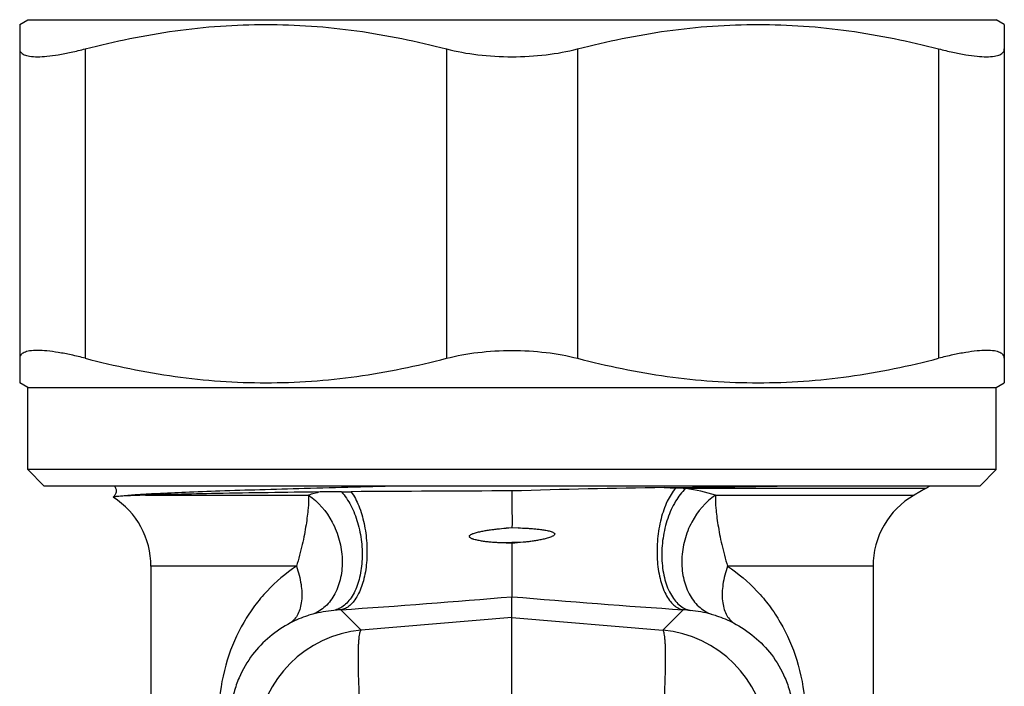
# Model space of a CAD drawing. Header units: millimetres. Extents: x -727 to 69715, y -15705 to 98123.
# Tile 126 of 256: x 35521 to 35551, y -12716 to -12696. Entities that reach past the tile are written whole.
import ezdxf

# ---------------------------------------------------------------- set-up
doc = ezdxf.new("R2010")
doc.units = ezdxf.units.MM

msp = doc.modelspace()

# ---------------------------------------------------------------- linework, layer by layer
at = {"color": 0, "linetype": 'Continuous', "lineweight": -2}
for p, q in [((35521.382, -12695.717), (35521.632, -12695.573)), ((35521.632, -12695.573), (35551.132, -12695.573)), ((35551.382, -12695.717), (35551.132, -12695.573)), ((35521.382, -12695.717), (35521.382, -12706.628)), ((35551.382, -12695.717), (35551.382, -12706.628)), ((35523.382, -12696.461), (35523.382, -12705.884)), ((35534.382, -12696.461), (35534.382, -12705.884)), ((35538.382, -12696.461), (35538.382, -12705.884)), ((35549.382, -12696.461), (35549.382, -12705.884)), ((35521.632, -12706.773), (35521.382, -12706.628)), ((35521.632, -12709.273), (35521.632, -12706.773)), ((35521.632, -12706.773), (35551.132, -12706.773)), ((35551.132, -12706.773), (35551.382, -12706.628)), ((35551.132, -12709.273), (35551.132, -12706.773)), ((35551.132, -12709.273), (35521.632, -12709.273)), ((35522.132, -12709.773), (35521.632, -12709.273)), ((35550.632, -12709.773), (35551.132, -12709.273)), ((35550.632, -12709.773), (35522.132, -12709.773)), ((35525.212, -12710.052), (35530.179, -12710.052)), ((35541.019, -12709.822), (35541.37, -12709.835)), ((35548.982, -12709.85), (35541.677, -12709.85)), ((35542.586, -12710.052), (35548.632, -12710.052)), ((35548.982, -12709.85), (35548.632, -12710.052)), ((35536.201, -12711.055), (35536.382, -12711.04)), ((35536.568, -12711.047), (35536.201, -12711.055)), ((35536.382, -12711.04), (35536.568, -12711.047)), ((35536.724, -12711.487), (35536.02, -12711.503)), ((35536.382, -12711.521), (35536.02, -12711.503)), ((35536.382, -12711.521), (35536.382, -12713.144)), ((35525.382, -12712.217), (35525.382, -12719.301)), ((35529.815, -12712.217), (35525.382, -12712.217)), ((35547.382, -12712.217), (35542.95, -12712.217)), ((35547.382, -12712.217), (35547.382, -12719.301)), ((35536.382, -12713.774), (35536.382, -12713.144)), ((35531.788, -12714.165), (35531.163, -12713.543)), ((35540.977, -12714.165), (35541.601, -12713.543)), ((35536.382, -12713.774), (35531.788, -12714.165)), ((35536.382, -12713.774), (35540.977, -12714.165)), ((35536.382, -12716.653), (35536.382, -12713.774))]:
    msp.add_line(p, q, dxfattribs=at)
for centre, radius, start, end in [((35528.079, -11692.083), 1017.822, 270.728475, 270.922126), ((35547.982, -12708.118), 2, 300, 303.8101), ((35531.761, -12715.033), 5.226, 103.5849, 107.6233), ((35530.995, -12645.281), 64.668, 270.16822, 270.43159), ((35539.034, -13731.555), 1021.636, 90.148715, 90.423511), ((35544.713, -12986.968), 277.17, 90.76359, 91.72235), ((35540.951, -12721.413), 11.586, 86.4054, 87.9263), ((35540.993, -12715.069), 5.264, 72.3861, 82.5267), ((35549.882, -12712.217), 2.5, 120, 180), ((35522.882, -12712.217), 2.5, 0, 57.2943), ((35548.875, -12834.596), 123.708, 95.63643, 95.79572), ((35506.889, -12361.517), 352.862, 273.9447, 274.79458), ((35565.876, -12361.517), 352.862, 265.20542, 266.0553), ((35531.418, -12717.908), 4.372, 96.0629, 104.6468), ((35531.405, -12717.791), 4.255, 93.2581, 96.0612), ((35541.359, -12717.791), 4.255, 83.9388, 86.7419), ((35541.347, -12717.908), 4.372, 75.3532, 83.9371), ((35532.098, -12717.654), 3.503, 95.0702, 174.9331), ((35540.667, -12717.654), 3.503, 5.0669, 84.9298)]:
    msp.add_arc(centre, radius, start, end, dxfattribs=at)
for points, knots in [([(35523.382, -12696.461), (35524.281, -12696.228), (35525.649, -12695.946), (35527.494, -12695.75), (35528.882, -12695.701), (35530.27, -12695.75), (35532.116, -12695.946), (35533.483, -12696.228), (35534.382, -12696.461)], [0, 0, 0, 0, 0.250476, 0.375314, 0.5, 0.624686, 0.749524, 1, 1, 1, 1]), ([(35538.382, -12696.461), (35539.281, -12696.228), (35540.649, -12695.946), (35542.494, -12695.75), (35543.882, -12695.701), (35545.27, -12695.75), (35547.116, -12695.946), (35548.483, -12696.228), (35549.382, -12696.461)], [0, 0, 0, 0, 0.250476, 0.375314, 0.5, 0.624686, 0.749524, 1, 1, 1, 1]), ([(35521.382, -12696.461), (35521.382, -12696.48), (35521.387, -12696.517), (35521.414, -12696.567), (35521.459, -12696.609), (35521.52, -12696.643), (35521.597, -12696.668), (35521.731, -12696.695), (35521.938, -12696.704), (35522.231, -12696.687), (35522.576, -12696.64), (35522.966, -12696.564), (35523.24, -12696.498), (35523.382, -12696.461)], [0, 0, 0, 0, 0.025942, 0.051357, 0.07893, 0.110859, 0.148556, 0.192842, 0.302416, 0.44021, 0.60447, 0.792345, 1, 1, 1, 1]), ([(35534.382, -12696.461), (35534.697, -12696.543), (35535.361, -12696.662), (35536.034, -12696.7), (35536.382, -12696.7)], [0, 0, 0, 0, 0.482956, 1, 1, 1, 1]), ([(35536.382, -12696.7), (35536.73, -12696.7), (35537.403, -12696.662), (35538.068, -12696.543), (35538.382, -12696.461)], [0, 0, 0, 0, 0.517046, 1, 1, 1, 1]), ([(35549.382, -12696.461), (35549.525, -12696.498), (35549.798, -12696.564), (35550.189, -12696.64), (35550.534, -12696.687), (35550.826, -12696.704), (35551.034, -12696.695), (35551.168, -12696.668), (35551.245, -12696.643), (35551.306, -12696.609), (35551.35, -12696.567), (35551.377, -12696.517), (35551.382, -12696.48), (35551.382, -12696.461)], [0, 0, 0, 0, 0.207655, 0.39553, 0.55979, 0.697584, 0.807158, 0.851445, 0.889141, 0.92107, 0.948643, 0.974058, 1, 1, 1, 1]), ([(35523.382, -12705.884), (35523.24, -12705.847), (35522.966, -12705.781), (35522.576, -12705.706), (35522.231, -12705.659), (35521.938, -12705.641), (35521.731, -12705.651), (35521.597, -12705.677), (35521.52, -12705.703), (35521.459, -12705.737), (35521.414, -12705.778), (35521.387, -12705.829), (35521.382, -12705.866), (35521.382, -12705.884)], [0, 0, 0, 0, 0.207655, 0.39553, 0.55979, 0.697584, 0.807158, 0.851444, 0.889141, 0.92107, 0.948643, 0.974058, 1, 1, 1, 1]), ([(35523.382, -12705.884), (35524.281, -12706.118), (35525.649, -12706.4), (35527.494, -12706.595), (35528.882, -12706.645), (35530.27, -12706.595), (35532.116, -12706.4), (35533.483, -12706.118), (35534.382, -12705.884)], [0, 0, 0, 0, 0.250476, 0.375314, 0.5, 0.624686, 0.749524, 1, 1, 1, 1]), ([(35534.382, -12705.884), (35534.697, -12705.802), (35535.361, -12705.684), (35536.034, -12705.646), (35536.382, -12705.646)], [0, 0, 0, 0, 0.482956, 1, 1, 1, 1]), ([(35536.382, -12705.646), (35536.73, -12705.646), (35537.403, -12705.684), (35538.068, -12705.802), (35538.382, -12705.884)], [0, 0, 0, 0, 0.517046, 1, 1, 1, 1]), ([(35538.382, -12705.884), (35539.281, -12706.118), (35540.649, -12706.4), (35542.494, -12706.595), (35543.882, -12706.645), (35545.27, -12706.595), (35547.116, -12706.4), (35548.483, -12706.118), (35549.382, -12705.884)], [0, 0, 0, 0, 0.250476, 0.375314, 0.5, 0.624686, 0.749524, 1, 1, 1, 1]), ([(35551.382, -12705.884), (35551.382, -12705.866), (35551.377, -12705.829), (35551.35, -12705.778), (35551.306, -12705.737), (35551.245, -12705.703), (35551.168, -12705.677), (35551.034, -12705.651), (35550.826, -12705.641), (35550.534, -12705.659), (35550.189, -12705.706), (35549.798, -12705.781), (35549.525, -12705.847), (35549.382, -12705.884)], [0, 0, 0, 0, 0.025942, 0.051357, 0.07893, 0.110859, 0.148555, 0.192842, 0.302416, 0.44021, 0.60447, 0.792345, 1, 1, 1, 1]), ([(35524.268, -12709.772), (35524.287, -12709.797), (35524.322, -12709.858), (35524.324, -12709.946), (35524.306, -12710.013), (35524.278, -12710.064), (35524.251, -12710.094), (35524.233, -12710.11)], [0, 0, 0, 0, 0.254968, 0.541157, 0.680609, 0.806712, 1, 1, 1, 1]), ([(35533.093, -12709.773), (35532.079, -12709.798), (35530.613, -12709.834), (35528.742, -12709.888), (35527.535, -12709.926), (35526.491, -12709.964), (35525.631, -12710.002), (35524.971, -12710.039), (35524.599, -12710.068), (35524.449, -12710.085)], [0, 0, 0, 0, 0.351545, 0.508547, 0.649074, 0.77052, 0.870638, 0.947606, 1, 1, 1, 1]), ([(35524.449, -12710.085), (35524.419, -12710.087), (35524.367, -12710.091), (35524.307, -12710.096), (35524.271, -12710.101), (35524.253, -12710.104), (35524.241, -12710.107), (35524.234, -12710.109), (35524.233, -12710.11)], [0, 0, 0, 0, 0.410025, 0.713527, 0.825099, 0.909849, 0.967915, 1, 1, 1, 1]), ([(35525.212, -12710.052), (35525.062, -12710.057), (35524.808, -12710.066), (35524.553, -12710.078), (35524.449, -12710.085)], [0, 0, 0, 0, 0.588715, 1, 1, 1, 1]), ([(35530.534, -12709.953), (35529.483, -12709.968), (35528.023, -12709.989), (35526.249, -12710.024), (35525.527, -12710.042), (35525.212, -12710.052)], [0, 0, 0, 0, 0.592432, 0.822674, 1, 1, 1, 1]), ([(35530.179, -12710.052), (35530.185, -12710.183), (35530.179, -12710.397), (35530.145, -12710.697), (35530.107, -12710.965), (35530.057, -12711.254), (35529.991, -12711.563), (35529.913, -12711.887), (35529.85, -12712.107), (35529.815, -12712.217)], [0, 0, 0, 0, 0.178924, 0.289257, 0.412106, 0.546127, 0.689868, 0.841909, 1, 1, 1, 1]), ([(35530.179, -12710.052), (35530.486, -12710.249), (35530.865, -12710.704), (35531.139, -12711.412), (35531.229, -12711.991), (35531.187, -12712.554), (35531.014, -12713.056), (35530.722, -12713.453), (35530.452, -12713.624), (35530.312, -12713.677)], [0, 0, 0, 0, 0.25469, 0.3922, 0.529271, 0.660824, 0.783173, 0.895332, 1, 1, 1, 1]), ([(35531.185, -12709.949), (35531.13, -12709.949), (35530.913, -12709.95), (35530.696, -12709.951), (35530.534, -12709.953)], [0, 0, 0, 0, 0.252257, 1, 1, 1, 1]), ([(35531.185, -12709.949), (35531.297, -12710.073), (35531.495, -12710.373), (35531.698, -12710.892), (35531.793, -12711.374), (35531.821, -12711.772), (35531.814, -12712.159), (35531.747, -12712.606), (35531.595, -12713.007), (35531.424, -12713.261), (35531.283, -12713.405), (35531.127, -12713.509), (35531.013, -12713.548), (35530.956, -12713.56)], [0, 0, 0, 0, 0.122367, 0.260329, 0.406739, 0.480427, 0.552876, 0.689698, 0.810414, 0.863758, 0.912523, 0.95751, 1, 1, 1, 1]), ([(35531.482, -12709.947), (35531.576, -12710.08), (35531.736, -12710.394), (35531.892, -12710.923), (35531.97, -12711.507), (35531.965, -12712.095), (35531.877, -12712.635), (35531.733, -12713.028), (35531.577, -12713.273), (35531.452, -12713.409), (35531.314, -12713.503), (35531.213, -12713.535), (35531.163, -12713.543)], [0, 0, 0, 0, 0.122077, 0.262845, 0.413648, 0.564043, 0.703682, 0.824087, 0.875661, 0.921462, 0.962361, 1, 1, 1, 1]), ([(35536.382, -12709.923), (35536.382, -12710.007), (35536.382, -12710.231), (35536.382, -12710.603), (35536.383, -12710.892), (35536.382, -12711.04)], [0, 0, 0, 0, 0.22608, 0.600327, 1, 1, 1, 1]), ([(35541.37, -12709.835), (35541.266, -12709.955), (35541.084, -12710.258), (35540.904, -12710.784), (35540.803, -12711.383), (35540.791, -12711.998), (35540.87, -12712.57), (35541.012, -12712.99), (35541.172, -12713.253), (35541.301, -12713.399), (35541.444, -12713.5), (35541.55, -12713.535), (35541.601, -12713.543)], [0, 0, 0, 0, 0.115626, 0.252823, 0.403063, 0.555218, 0.697842, 0.821261, 0.874022, 0.920679, 0.962095, 1, 1, 1, 1]), ([(35541.677, -12709.85), (35541.555, -12709.962), (35541.335, -12710.25), (35541.105, -12710.766), (35540.965, -12711.357), (35540.93, -12711.969), (35541.001, -12712.545), (35541.151, -12712.971), (35541.325, -12713.241), (35541.469, -12713.396), (35541.631, -12713.506), (35541.75, -12713.548), (35541.809, -12713.56)], [0, 0, 0, 0, 0.117512, 0.252729, 0.398707, 0.546078, 0.685217, 0.808239, 0.862482, 0.911895, 0.957283, 1, 1, 1, 1]), ([(35542.586, -12710.052), (35542.279, -12710.249), (35541.899, -12710.704), (35541.625, -12711.412), (35541.535, -12711.991), (35541.578, -12712.554), (35541.75, -12713.056), (35542.043, -12713.453), (35542.312, -12713.624), (35542.452, -12713.677)], [0, 0, 0, 0, 0.25469, 0.3922, 0.529271, 0.660824, 0.783173, 0.895332, 1, 1, 1, 1]), ([(35542.586, -12710.052), (35542.579, -12710.183), (35542.586, -12710.397), (35542.619, -12710.697), (35542.657, -12710.965), (35542.708, -12711.254), (35542.773, -12711.563), (35542.852, -12711.887), (35542.914, -12712.107), (35542.95, -12712.217)], [0, 0, 0, 0, 0.178924, 0.289257, 0.412106, 0.546127, 0.689868, 0.841909, 1, 1, 1, 1]), ([(35524.233, -12710.11), (35524.232, -12710.11), (35524.231, -12710.112), (35524.232, -12710.113), (35524.233, -12710.114)], [0, 0, 0, 0, 0.467934, 1, 1, 1, 1]), ([(35536.02, -12711.503), (35535.976, -12711.501), (35535.886, -12711.496), (35535.752, -12711.486), (35535.618, -12711.472), (35535.507, -12711.458), (35535.419, -12711.443), (35535.354, -12711.431), (35535.288, -12711.417), (35535.235, -12711.402), (35535.192, -12711.388), (35535.161, -12711.377), (35535.131, -12711.362), (35535.107, -12711.348), (35535.091, -12711.332), (35535.082, -12711.316), (35535.081, -12711.298), (35535.089, -12711.283), (35535.101, -12711.27), (35535.119, -12711.257), (35535.144, -12711.243), (35535.174, -12711.229), (35535.216, -12711.213), (35535.269, -12711.195), (35535.334, -12711.178), (35535.399, -12711.163), (35535.465, -12711.149), (35535.553, -12711.133), (35535.664, -12711.115), (35535.797, -12711.097), (35535.976, -12711.075), (35536.111, -12711.063), (35536.201, -12711.055)], [0, 0, 0, 0, 0.062643, 0.125147, 0.187508, 0.249725, 0.280782, 0.311806, 0.342801, 0.373774, 0.389259, 0.40475, 0.420265, 0.43576, 0.443746, 0.451965, 0.45968, 0.467644, 0.475818, 0.483638, 0.499156, 0.514748, 0.530295, 0.561401, 0.592525, 0.623677, 0.654861, 0.686079, 0.748614, 0.811281, 0.874075, 1, 1, 1, 1]), ([(35536.568, -12711.047), (35536.659, -12711.05), (35536.796, -12711.056), (35536.977, -12711.068), (35537.113, -12711.08), (35537.226, -12711.092), (35537.315, -12711.104), (35537.382, -12711.114), (35537.449, -12711.126), (35537.515, -12711.141), (35537.569, -12711.156), (35537.611, -12711.172), (35537.642, -12711.186), (35537.666, -12711.201), (35537.682, -12711.218), (35537.689, -12711.241), (35537.677, -12711.263), (35537.659, -12711.278), (35537.641, -12711.291), (35537.616, -12711.305), (35537.575, -12711.324), (35537.523, -12711.343), (35537.458, -12711.363), (35537.393, -12711.38), (35537.327, -12711.396), (35537.239, -12711.414), (35537.128, -12711.435), (35536.994, -12711.455), (35536.86, -12711.472), (35536.77, -12711.482), (35536.724, -12711.487)], [0, 0, 0, 0, 0.12601, 0.188844, 0.251546, 0.314104, 0.345326, 0.376508, 0.407648, 0.438746, 0.469808, 0.485328, 0.500874, 0.516417, 0.524423, 0.532224, 0.547944, 0.555852, 0.563677, 0.579251, 0.594816, 0.62589, 0.656952, 0.68802, 0.719102, 0.750204, 0.812479, 0.874866, 0.937372, 1, 1, 1, 1]), ([(35529.815, -12712.217), (35529.487, -12712.429), (35529.033, -12712.813), (35528.529, -12713.42), (35528.082, -12714.102), (35527.653, -12715.086), (35527.491, -12715.944), (35527.456, -12716.39)], [0, 0, 0, 0, 0.236383, 0.355525, 0.47665, 0.72911, 1, 1, 1, 1]), ([(35529.815, -12712.217), (35529.878, -12712.397), (35529.969, -12712.744), (35529.99, -12713.179), (35529.937, -12713.483), (35529.867, -12713.672), (35529.766, -12713.829), (35529.678, -12713.909), (35529.631, -12713.941)], [0, 0, 0, 0, 0.309191, 0.581134, 0.700406, 0.808646, 0.907521, 1, 1, 1, 1]), ([(35542.95, -12712.217), (35542.886, -12712.397), (35542.795, -12712.744), (35542.774, -12713.179), (35542.828, -12713.483), (35542.898, -12713.672), (35542.999, -12713.829), (35543.086, -12713.909), (35543.134, -12713.941)], [0, 0, 0, 0, 0.309191, 0.581134, 0.700406, 0.808646, 0.907521, 1, 1, 1, 1]), ([(35542.95, -12712.217), (35543.277, -12712.429), (35543.732, -12712.813), (35544.236, -12713.42), (35544.683, -12714.102), (35545.111, -12715.086), (35545.274, -12715.944), (35545.308, -12716.39)], [0, 0, 0, 0, 0.236383, 0.355525, 0.47665, 0.72911, 1, 1, 1, 1]), ([(35530.312, -12713.677), (35530.26, -12713.691), (35530.025, -12713.759), (35529.799, -12713.853), (35529.631, -12713.941)], [0, 0, 0, 0, 0.223137, 1, 1, 1, 1]), ([(35542.452, -12713.677), (35542.505, -12713.691), (35542.739, -12713.759), (35542.966, -12713.853), (35543.134, -12713.941)], [0, 0, 0, 0, 0.223137, 1, 1, 1, 1]), ([(35529.631, -12713.941), (35529.408, -12714.059), (35528.985, -12714.341), (35528.442, -12714.904), (35528.093, -12715.497), (35527.898, -12716.067), (35527.841, -12716.392), (35527.824, -12716.564)], [0, 0, 0, 0, 0.227856, 0.45619, 0.703057, 0.843391, 1, 1, 1, 1]), ([(35543.134, -12713.941), (35543.356, -12714.059), (35543.779, -12714.341), (35544.323, -12714.904), (35544.671, -12715.497), (35544.867, -12716.067), (35544.924, -12716.392), (35544.94, -12716.564)], [0, 0, 0, 0, 0.227856, 0.45619, 0.703057, 0.843391, 1, 1, 1, 1]), ([(35531.788, -12717.044), (35531.774, -12716.854), (35531.75, -12716.485), (35531.723, -12715.953), (35531.706, -12715.47), (35531.7, -12715.049), (35531.703, -12714.743), (35531.713, -12714.539), (35531.722, -12714.418), (35531.734, -12714.32), (35531.748, -12714.246), (35531.763, -12714.195), (35531.779, -12714.17), (35531.788, -12714.165)], [0, 0, 0, 0, 0.197448, 0.383206, 0.551789, 0.698562, 0.819359, 0.86896, 0.910905, 0.944973, 0.971014, 0.989114, 1, 1, 1, 1]), ([(35540.977, -12717.044), (35540.99, -12716.854), (35541.014, -12716.485), (35541.041, -12715.953), (35541.058, -12715.47), (35541.065, -12715.049), (35541.061, -12714.743), (35541.052, -12714.539), (35541.042, -12714.418), (35541.031, -12714.32), (35541.017, -12714.246), (35541.001, -12714.195), (35540.986, -12714.17), (35540.977, -12714.165)], [0, 0, 0, 0, 0.197448, 0.383206, 0.551789, 0.698562, 0.819359, 0.86896, 0.910905, 0.944973, 0.971014, 0.989114, 1, 1, 1, 1])]:
    msp.add_open_spline(points, degree=3, knots=knots, dxfattribs=at)

doc.saveas('drawing.dxf')
